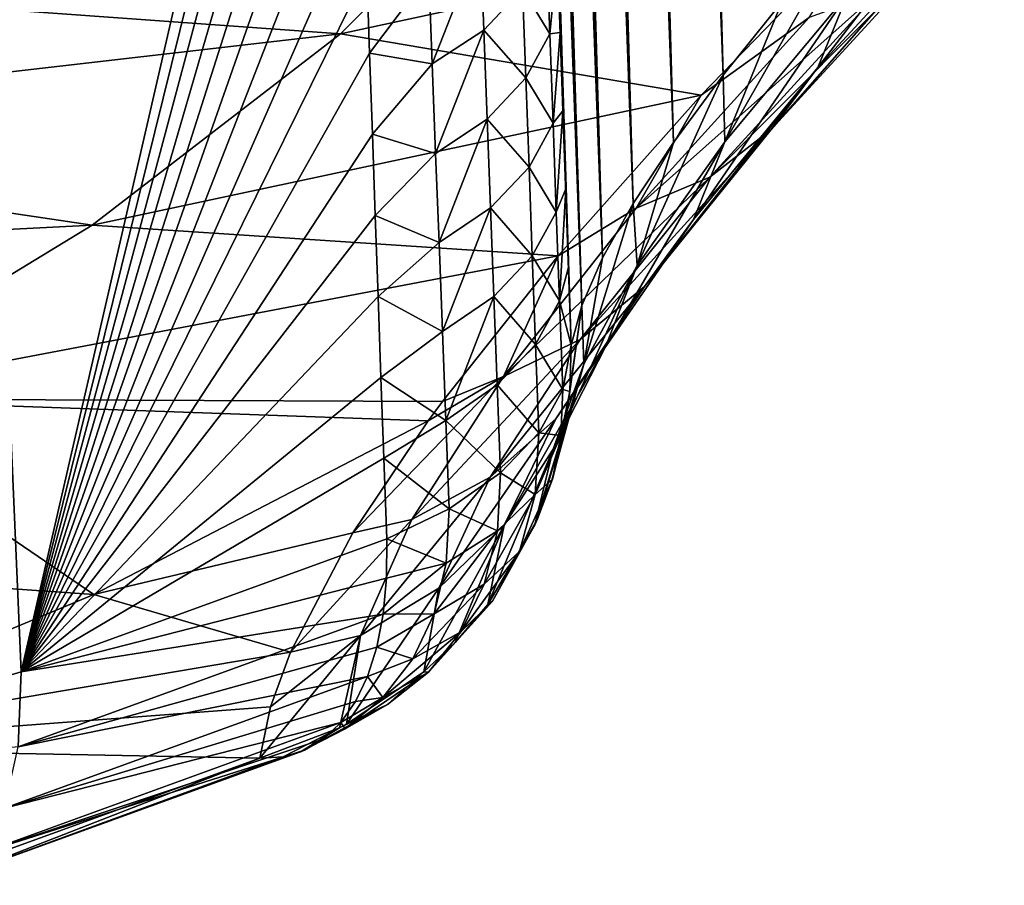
# Model space of a CAD drawing. Header units: metres. Extents: x -109 to 109, y -67 to 73.
# Tile 184 of 253: x 88.97 to 93.57, y -65.54 to -61.5. Entities that reach past the tile are written whole.
import ezdxf

# ---------------------------------------------------------------- set-up
doc = ezdxf.new("R2010")
doc.units = ezdxf.units.M
doc.layers.add('solid_508035_K244200000C76', color=7, linetype='CONTINUOUS')

msp = doc.modelspace()

# ---------------------------------------------------------------- linework, layer by layer
at = {"layer": 'solid_508035_K244200000C76'}
for points in [[(92.255585, -61.756973, 25.815182), (91.508003, -36.144642, 9.247589), (91.553116, -35.76825, 9.201227)], [(92.529488, -61.416389, 26.641348), (92.255585, -61.756973, 25.815182), (91.553116, -35.76825, 9.201227)], [(92.255585, -61.756973, 25.815182), (91.464165, -36.546612, 9.305453), (91.508003, -36.144642, 9.247589)], [(92.255585, -61.756973, 25.815182), (91.421753, -36.974255, 9.374869), (91.464165, -36.546612, 9.305453)], [(92.255585, -61.756973, 25.815182), (91.381035, -37.430439, 9.457887), (91.421753, -36.974255, 9.374869)], [(92.255585, -61.756973, 25.815182), (91.342163, -37.91531, 9.554598), (91.381035, -37.430439, 9.457887)], [(92.02359, -62.070736, 24.947256), (91.317444, -38.256424, 9.628078), (91.342163, -37.91531, 9.554598)], [(92.255585, -61.756973, 25.815182), (92.02359, -62.070736, 24.947256), (91.342163, -37.91531, 9.554598)], [(92.02359, -62.070736, 24.947256), (91.293694, -38.611275, 9.708338), (91.317444, -38.256424, 9.628078)], [(92.02359, -62.070736, 24.947256), (91.271019, -38.981022, 9.796253), (91.293694, -38.611275, 9.708338)], [(92.02359, -62.070736, 24.947256), (91.249535, -39.367004, 9.892821), (91.271019, -38.981022, 9.796253)], [(92.02359, -62.070736, 24.947256), (91.229233, -39.768341, 9.997363), (91.249535, -39.367004, 9.892821)], [(92.02359, -62.070736, 24.947256), (91.210236, -40.186462, 10.111009), (91.229233, -39.768341, 9.997363)], [(91.834892, -62.355949, 24.037275), (91.192665, -40.622807, 10.234875), (91.210236, -40.186462, 10.111009)], [(92.02359, -62.070736, 24.947256), (91.834892, -62.355949, 24.037275), (91.210236, -40.186462, 10.111009)], [(91.834892, -62.355949, 24.037275), (91.176498, -41.07637, 10.368158), (91.192665, -40.622807, 10.234875)], [(91.834892, -62.355949, 24.037275), (91.161896, -41.548893, 10.512303), (91.176498, -41.07637, 10.368158)], [(91.834892, -62.355949, 24.037275), (91.152054, -41.916855, 10.628469), (91.161896, -41.548893, 10.512303)], [(91.834892, -62.355949, 24.037275), (91.14312, -42.29554, 10.750765), (91.152054, -41.916855, 10.628469)], [(91.834892, -62.355949, 24.037275), (91.135147, -42.685577, 10.879749), (91.14312, -42.29554, 10.750765)], [(91.834892, -62.355949, 24.037275), (91.128235, -43.08807, 11.016379), (91.135147, -42.685577, 10.879749)], [(91.691101, -62.610622, 23.085026), (91.122437, -43.503769, 11.161302), (91.128235, -43.08807, 11.016379)], [(91.834892, -62.355949, 24.037275), (91.691101, -62.610622, 23.085026), (91.128235, -43.08807, 11.016379)], [(91.691101, -62.610622, 23.085026), (91.117676, -43.931511, 11.313478), (91.122437, -43.503769, 11.161302)], [(91.691101, -62.610622, 23.085026), (91.114037, -44.372154, 11.473707), (91.117676, -43.931511, 11.313478)], [(91.691101, -62.610622, 23.085026), (91.111603, -44.826984, 11.643178), (91.114037, -44.372154, 11.473707)], [(91.691101, -62.610622, 23.085026), (91.11058, -45.201717, 11.786007), (91.111603, -44.826984, 11.643178)], [(91.691101, -62.610622, 23.085026), (91.110306, -45.585091, 11.934311), (91.11058, -45.201717, 11.786007)], [(91.691101, -62.610622, 23.085026), (91.110802, -45.977501, 12.088486), (91.110306, -45.585091, 11.934311)], [(91.691101, -62.610622, 23.085026), (91.112144, -46.379723, 12.249299), (91.110802, -45.977501, 12.088486)], [(91.691101, -62.610622, 23.085026), (91.11438, -46.792542, 12.417523), (91.112144, -46.379723, 12.249299)], [(91.691101, -62.610622, 23.085026), (91.117531, -47.216385, 12.593565), (91.11438, -46.792542, 12.417523)], [(91.593979, -62.832409, 22.090134), (91.121498, -47.650024, 12.776159), (91.117531, -47.216385, 12.593565)], [(91.691101, -62.610622, 23.085026), (91.593979, -62.832409, 22.090134), (91.117531, -47.216385, 12.593565)], [(91.593979, -62.832409, 22.090134), (91.126335, -48.094025, 12.965931), (91.121498, -47.650024, 12.776159)], [(91.593979, -62.832409, 22.090134), (91.132103, -48.549278, 13.163852), (91.126335, -48.094025, 12.965931)], [(91.593979, -62.832409, 22.090134), (91.13887, -49.016685, 13.370894), (91.132103, -48.549278, 13.163852)], [(91.593979, -62.832409, 22.090134), (91.145279, -49.416191, 13.550964), (91.13887, -49.016685, 13.370894)], [(91.593979, -62.832409, 22.090134), (91.152351, -49.825207, 13.737437), (91.145279, -49.416191, 13.550964)], [(91.593979, -62.832409, 22.090134), (91.16008, -50.242935, 13.930132), (91.152351, -49.825207, 13.737437)], [(91.593979, -62.832409, 22.090134), (91.168465, -50.668461, 14.12897), (91.16008, -50.242935, 13.930132)], [(91.593979, -62.832409, 22.090134), (91.177505, -51.100861, 14.333876), (91.168465, -50.668461, 14.12897)], [(91.593979, -62.832409, 22.090134), (91.187202, -51.539219, 14.54477), (91.177505, -51.100861, 14.333876)], [(91.593979, -62.832409, 22.090134), (91.196022, -51.919559, 14.730397), (91.187202, -51.539219, 14.54477)], [(91.593979, -62.832409, 22.090134), (91.205315, -52.306232, 14.921088), (91.196022, -51.919559, 14.730397)], [(91.545441, -63.018581, 21.052198), (91.215073, -52.698524, 15.116538), (91.205315, -52.306232, 14.921088)], [(91.593979, -62.832409, 22.090134), (91.545441, -63.018581, 21.052198), (91.205315, -52.306232, 14.921088)], [(91.545441, -63.018581, 21.052198), (91.22525, -53.095299, 15.316323), (91.215073, -52.698524, 15.116538)], [(91.545441, -63.018581, 21.052198), (91.235832, -53.495419, 15.520017), (91.22525, -53.095299, 15.316323)], [(91.545441, -63.018581, 21.052198), (91.246773, -53.897747, 15.727194), (91.235832, -53.495419, 15.520017)], [(91.545441, -63.018581, 21.052198), (91.258034, -54.301144, 15.93743), (91.246773, -53.897747, 15.727194)], [(91.545441, -63.018581, 21.052198), (91.2696, -54.705322, 16.150621), (91.258034, -54.301144, 15.93743)], [(91.545441, -63.018581, 21.052198), (91.281494, -55.112278, 16.367529), (91.2696, -54.705322, 16.150621)], [(91.545441, -63.018581, 21.052198), (91.293701, -55.521717, 16.588032), (91.281494, -55.112278, 16.367529)], [(91.545441, -63.018581, 21.052198), (91.30619, -55.933121, 16.811932), (91.293701, -55.521717, 16.588032)], [(91.545441, -63.018581, 21.052198), (91.318939, -56.345974, 17.039022), (91.30619, -55.933121, 16.811932)], [(91.545441, -63.018581, 21.052198), (91.331924, -56.759758, 17.269104), (91.318939, -56.345974, 17.039022)], [(91.545441, -63.018581, 21.052198), (91.345116, -57.173962, 17.501972), (91.331924, -56.759758, 17.269104)], [(91.545441, -63.018581, 21.052198), (91.358513, -57.588715, 17.737701), (91.345116, -57.173962, 17.501972)], [(91.545441, -63.018581, 21.052198), (91.372116, -58.00502, 17.976715), (91.358513, -57.588715, 17.737701)], [(88.974266, -64.543686, 18.817848), (88.716827, -58.621601, 15.215517), (90.486168, -57.974361, 16.136503)], [(90.498375, -58.390148, 16.367289), (88.974266, -64.543686, 18.817848), (90.486168, -57.974361, 16.136503)], [(91.545441, -63.018581, 21.052198), (91.38591, -58.422512, 18.218838), (91.372116, -58.00502, 17.976715)], [(90.498375, -58.390148, 16.367289), (90.510811, -58.805969, 16.600792), (88.974266, -64.543686, 18.817848)], [(91.545441, -63.018581, 21.052198), (91.399879, -58.840775, 18.463873), (91.38591, -58.422512, 18.218838)], [(88.974266, -64.543686, 18.817848), (87.183487, -65.082428, 18.048439), (88.716827, -58.621601, 15.215517)], [(90.510811, -58.805969, 16.600792), (90.523567, -59.222771, 16.837612), (88.974266, -64.543686, 18.817848)], [(91.545441, -63.018581, 21.052198), (91.413986, -59.25938, 18.71162), (91.399879, -58.840775, 18.463873)], [(90.523567, -59.222771, 16.837612), (90.536606, -59.640415, 17.077694), (88.974266, -64.543686, 18.817848)], [(91.545441, -63.018581, 21.052198), (91.428223, -59.677906, 18.96188), (91.413986, -59.25938, 18.71162)], [(90.536606, -59.640415, 17.077694), (90.549911, -60.058464, 17.320803), (88.974266, -64.543686, 18.817848)], [(91.545441, -63.018581, 21.052198), (91.442558, -60.095932, 19.214451), (91.428223, -59.677906, 18.96188)], [(90.549911, -60.058464, 17.320803), (90.563431, -60.476501, 17.5667), (88.974266, -64.543686, 18.817848)], [(91.545441, -63.018581, 21.052198), (91.455185, -60.461273, 19.43734), (91.442558, -60.095932, 19.214451)], [(90.563431, -60.476501, 17.5667), (90.577156, -60.894093, 17.815138), (88.974266, -64.543686, 18.817848)], [(91.545441, -63.018581, 21.052198), (91.46788, -60.826607, 19.662178), (91.455185, -60.461273, 19.43734)], [(90.466095, -61.563213, 31.893425), (91.438049, -60.59761, 33.272446), (87.320969, -61.335514, 34.259258)], [(92.949402, -61.02824, 31.138475), (91.438049, -60.59761, 33.272446), (90.466095, -61.563213, 31.893425)], [(92.698677, -61.720913, 27.98097), (92.836311, -61.379402, 27.741255), (93.569611, -60.589321, 29.146442)], [(93.448219, -60.908489, 29.422905), (92.698677, -61.720913, 27.98097), (93.569611, -60.589321, 29.146442)], [(91.545441, -63.018581, 21.052198), (91.480644, -61.19194, 19.888968), (91.46788, -60.826607, 19.662178)], [(90.577156, -60.894093, 17.815138), (90.589813, -61.274239, 18.043745), (88.974266, -64.543686, 18.817848)], [(92.480522, -62.009979, 28.229738), (92.698677, -61.720913, 27.98097), (93.448219, -60.908489, 29.422905)], [(93.248726, -61.172375, 29.712049), (92.480522, -62.009979, 28.229738), (93.448219, -60.908489, 29.422905)], [(92.1521, -61.849819, 29.860586), (92.949402, -61.02824, 31.138475), (90.466095, -61.563213, 31.893425)], [(92.65728, -61.486649, 30.272629), (92.949402, -61.02824, 31.138475), (92.1521, -61.849819, 29.860586)], [(92.263657, -62.067879, 26.211496), (92.529488, -61.416389, 26.641348), (92.844086, -61.050426, 27.425951)], [(92.836311, -61.379402, 27.741255), (92.263657, -62.067879, 26.211496), (92.844086, -61.050426, 27.425951)], [(91.121162, -61.128319, 18.579817), (90.895325, -61.70396, 18.586525), (90.879234, -61.284634, 18.328592)], [(91.121162, -61.128319, 18.579817), (91.136871, -61.545689, 18.836884), (90.895325, -61.70396, 18.586525)], [(91.121162, -61.128319, 18.579817), (91.317146, -61.352734, 19.11344), (91.136871, -61.545689, 18.836884)], [(91.430077, -61.145012, 19.414087), (91.445107, -61.563427, 19.674603), (91.317146, -61.352734, 19.11344)], [(91.430077, -61.145012, 19.414087), (91.480644, -61.19194, 19.888968), (91.445107, -61.563427, 19.674603)], [(91.445107, -61.563427, 19.674603), (91.480644, -61.19194, 19.888968), (91.493484, -61.55727, 20.117708)], [(91.545441, -63.018581, 21.052198), (91.493484, -61.55727, 20.117708), (91.480644, -61.19194, 19.888968)], [(92.192375, -62.232655, 28.475548), (92.480522, -62.009979, 28.229738), (93.248726, -61.172375, 29.712049)], [(92.980774, -61.368244, 29.999922), (92.192375, -62.232655, 28.475548), (93.248726, -61.172375, 29.712049)], [(90.589813, -61.274239, 18.043745), (90.602631, -61.653744, 18.274315), (88.974266, -64.543686, 18.817848)], [(90.879234, -61.284634, 18.328592), (90.602631, -61.653744, 18.274315), (90.589813, -61.274239, 18.043745)], [(90.879234, -61.284634, 18.328592), (90.895325, -61.70396, 18.586525), (90.602631, -61.653744, 18.274315)], [(90.466095, -61.563213, 31.893425), (87.320969, -61.335514, 34.259258), (86.421562, -62.028461, 33.26963)], [(91.136871, -61.545689, 18.836884), (91.317146, -61.352734, 19.11344), (91.332497, -61.769913, 19.373129)], [(91.445107, -61.563427, 19.674603), (91.332497, -61.769913, 19.373129), (91.317146, -61.352734, 19.11344)], [(91.848145, -62.378189, 28.706541), (92.192375, -62.232655, 28.475548), (92.980774, -61.368244, 29.999922)], [(92.65728, -61.486649, 30.272629), (91.848145, -62.378189, 28.706541), (92.980774, -61.368244, 29.999922)], [(92.117096, -62.430252, 26.412092), (92.263657, -62.067879, 26.211496), (92.836311, -61.379402, 27.741255)], [(92.698677, -61.720913, 27.98097), (92.117096, -62.430252, 26.412092), (92.836311, -61.379402, 27.741255)], [(92.263657, -62.067879, 26.211496), (92.255585, -61.756973, 25.815182), (92.529488, -61.416389, 26.641348)], [(92.65728, -61.486649, 30.272629), (92.1521, -61.849819, 29.860586), (91.848145, -62.378189, 28.706541)], [(89.305267, -62.457565, 30.616158), (90.466095, -61.563213, 31.893425), (86.421562, -62.028461, 33.26963)], [(92.1521, -61.849819, 29.860586), (90.466095, -61.563213, 31.893425), (89.305267, -62.457565, 30.616158)], [(91.136871, -61.545689, 18.836884), (90.911316, -62.122108, 18.846361), (90.895325, -61.70396, 18.586525)], [(91.136871, -61.545689, 18.836884), (91.152512, -61.961899, 19.095818), (90.911316, -62.122108, 18.846361)], [(91.136871, -61.545689, 18.836884), (91.332497, -61.769913, 19.373129), (91.152512, -61.961899, 19.095818)], [(91.445107, -61.563427, 19.674603), (91.460144, -61.980682, 19.936983), (91.332497, -61.769913, 19.373129)], [(91.445107, -61.563427, 19.674603), (91.493484, -61.55727, 20.117708), (91.460144, -61.980682, 19.936983)], [(91.460144, -61.980682, 19.936983), (91.493484, -61.55727, 20.117708), (91.506386, -61.9226, 20.348402)], [(91.545441, -63.018581, 21.052198), (91.506386, -61.9226, 20.348402), (91.493484, -61.55727, 20.117708)], [(90.602631, -61.653744, 18.274315), (90.615616, -62.032925, 18.507057), (88.974266, -64.543686, 18.817848)], [(90.895325, -61.70396, 18.586525), (90.615616, -62.032925, 18.507057), (90.602631, -61.653744, 18.274315)], [(90.895325, -61.70396, 18.586525), (90.911316, -62.122108, 18.846361), (90.615616, -62.032925, 18.507057)], [(91.887749, -62.74329, 26.618118), (92.117096, -62.430252, 26.412092), (92.698677, -61.720913, 27.98097)], [(92.480522, -62.009979, 28.229738), (91.887749, -62.74329, 26.618118), (92.698677, -61.720913, 27.98097)], [(91.854164, -62.645504, 24.583746), (92.02359, -62.070736, 24.947256), (92.255585, -61.756973, 25.815182)], [(92.263657, -62.067879, 26.211496), (91.854164, -62.645504, 24.583746), (92.255585, -61.756973, 25.815182)], [(91.152512, -61.961899, 19.095818), (91.332497, -61.769913, 19.373129), (91.347801, -62.18594, 19.634674)], [(91.460144, -61.980682, 19.936983), (91.347801, -62.18594, 19.634674), (91.332497, -61.769913, 19.373129)], [(91.483521, -62.601021, 28.477291), (92.1521, -61.849819, 29.860586), (89.305267, -62.457565, 30.616158)], [(91.848145, -62.378189, 28.706541), (92.1521, -61.849819, 29.860586), (91.483521, -62.601021, 28.477291)], [(91.460144, -61.980682, 19.936983), (91.506386, -61.9226, 20.348402), (91.475174, -62.396778, 20.201218)], [(91.475174, -62.396778, 20.201218), (91.506386, -61.9226, 20.348402), (91.519348, -62.28793, 20.581049)], [(91.545441, -63.018581, 21.052198), (91.519348, -62.28793, 20.581049), (91.506386, -61.9226, 20.348402)], [(91.152512, -61.961899, 19.095818), (90.927185, -62.539074, 19.108091), (90.911316, -62.122108, 18.846361)], [(91.152512, -61.961899, 19.095818), (91.16806, -62.376953, 19.356613), (90.927185, -62.539074, 19.108091)], [(91.152512, -61.961899, 19.095818), (91.347801, -62.18594, 19.634674), (91.16806, -62.376953, 19.356613)], [(91.460144, -61.980682, 19.936983), (91.475174, -62.396778, 20.201218), (91.347801, -62.18594, 19.634674)], [(89.305267, -62.457565, 30.616158), (86.421562, -62.028461, 33.26963), (85.387978, -62.65683, 32.372223)], [(90.615616, -62.032925, 18.507057), (90.628769, -62.411762, 18.741974), (88.974266, -64.543686, 18.817848)], [(90.911316, -62.122108, 18.846361), (90.628769, -62.411762, 18.741974), (90.615616, -62.032925, 18.507057)], [(91.586693, -62.991886, 26.81962), (91.887749, -62.74329, 26.618118), (92.480522, -62.009979, 28.229738)], [(92.192375, -62.232655, 28.475548), (91.586693, -62.991886, 26.81962), (92.480522, -62.009979, 28.229738)], [(91.705902, -63.026585, 24.744461), (91.854164, -62.645504, 24.583746), (92.263657, -62.067879, 26.211496)], [(92.117096, -62.430252, 26.412092), (91.705902, -63.026585, 24.744461), (92.263657, -62.067879, 26.211496)], [(91.854164, -62.645504, 24.583746), (91.834892, -62.355949, 24.037275), (92.02359, -62.070736, 24.947256)], [(90.911316, -62.122108, 18.846361), (90.927185, -62.539074, 19.108091), (90.628769, -62.411762, 18.741974)], [(91.16806, -62.376953, 19.356613), (91.347801, -62.18594, 19.634674), (91.36306, -62.600803, 19.898067)], [(91.475174, -62.396778, 20.201218), (91.36306, -62.600803, 19.898067), (91.347801, -62.18594, 19.634674)], [(91.228462, -63.164036, 27.006882), (91.586693, -62.991886, 26.81962), (92.192375, -62.232655, 28.475548)], [(91.848145, -62.378189, 28.706541), (91.228462, -63.164036, 27.006882), (92.192375, -62.232655, 28.475548)], [(91.475174, -62.396778, 20.201218), (91.519348, -62.28793, 20.581049), (91.490189, -62.81171, 20.467299)], [(91.490189, -62.81171, 20.467299), (91.519348, -62.28793, 20.581049), (91.532364, -62.653255, 20.815647)], [(91.545441, -63.018581, 21.052198), (91.532364, -62.653255, 20.815647), (91.519348, -62.28793, 20.581049)], [(91.604736, -63.106289, 22.884401), (91.691101, -62.610622, 23.085026), (91.834892, -62.355949, 24.037275)], [(91.854164, -62.645504, 24.583746), (91.604736, -63.106289, 22.884401), (91.834892, -62.355949, 24.037275)], [(91.16806, -62.376953, 19.356613), (90.94294, -62.954849, 19.371706), (90.927185, -62.539074, 19.108091)], [(91.16806, -62.376953, 19.356613), (91.183525, -62.790844, 19.619257), (90.94294, -62.954849, 19.371706)], [(91.16806, -62.376953, 19.356613), (91.36306, -62.600803, 19.898067), (91.183525, -62.790844, 19.619257)], [(91.848145, -62.378189, 28.706541), (91.483521, -62.601021, 28.477291), (91.228462, -63.164036, 27.006882)], [(91.475174, -62.396778, 20.201218), (91.490189, -62.81171, 20.467299), (91.36306, -62.600803, 19.898067)], [(87.971283, -63.26857, 29.45792), (89.305267, -62.457565, 30.616158), (85.387978, -62.65683, 32.372223)], [(91.483521, -62.601021, 28.477291), (89.305267, -62.457565, 30.616158), (87.971283, -63.26857, 29.45792)], [(90.628769, -62.411762, 18.741974), (90.64209, -62.790253, 18.979074), (88.974266, -64.543686, 18.817848)], [(90.927185, -62.539074, 19.108091), (90.64209, -62.790253, 18.979074), (90.628769, -62.411762, 18.741974)], [(91.472794, -63.361691, 24.906948), (91.705902, -63.026585, 24.744461), (92.117096, -62.430252, 26.412092)], [(91.887749, -62.74329, 26.618118), (91.472794, -63.361691, 24.906948), (92.117096, -62.430252, 26.412092)], [(90.927185, -62.539074, 19.108091), (90.94294, -62.954849, 19.371706), (90.64209, -62.790253, 18.979074)], [(90.942833, -63.280586, 26.991951), (91.483521, -62.601021, 28.477291), (87.971283, -63.26857, 29.45792)], [(91.228462, -63.164036, 27.006882), (91.483521, -62.601021, 28.477291), (90.942833, -63.280586, 26.991951)], [(91.183525, -62.790844, 19.619257), (91.36306, -62.600803, 19.898067), (91.378258, -63.014507, 20.163298)], [(91.490189, -62.81171, 20.467299), (91.378258, -63.014507, 20.163298), (91.36306, -62.600803, 19.898067)], [(91.604736, -63.106289, 22.884401), (91.593979, -62.832409, 22.090134), (91.691101, -62.610622, 23.085026)], [(91.461494, -63.503464, 23.005926), (91.604736, -63.106289, 22.884401), (91.854164, -62.645504, 24.583746)], [(91.705902, -63.026585, 24.744461), (91.461494, -63.503464, 23.005926), (91.854164, -62.645504, 24.583746)], [(91.490189, -62.81171, 20.467299), (91.532364, -62.653255, 20.815647), (91.545441, -63.018581, 21.052198)], [(91.166084, -63.634647, 25.063351), (91.472794, -63.361691, 24.906948), (91.887749, -62.74329, 26.618118)], [(91.586693, -62.991886, 26.81962), (91.166084, -63.634647, 25.063351), (91.887749, -62.74329, 26.618118)], [(90.64209, -62.790253, 18.979074), (90.655586, -63.168385, 19.218361), (88.974266, -64.543686, 18.817848)], [(90.94294, -62.954849, 19.371706), (90.655586, -63.168385, 19.218361), (90.64209, -62.790253, 18.979074)], [(91.183525, -62.790844, 19.619257), (90.958557, -63.369434, 19.637192), (90.94294, -62.954849, 19.371706)], [(91.183525, -62.790844, 19.619257), (91.198898, -63.203568, 19.883741), (90.958557, -63.369434, 19.637192)], [(91.183525, -62.790844, 19.619257), (91.378258, -63.014507, 20.163298), (91.198898, -63.203568, 19.883741)], [(91.490189, -62.81171, 20.467299), (91.505188, -63.225471, 20.735214), (91.378258, -63.014507, 20.163298)], [(91.490189, -62.81171, 20.467299), (91.545441, -63.018581, 21.052198), (91.505188, -63.225471, 20.735214)], [(91.538635, -63.233807, 21.095026), (91.593979, -62.832409, 22.090134), (91.507744, -63.447369, 21.138008)], [(91.604736, -63.106289, 22.884401), (91.507744, -63.447369, 21.138008), (91.593979, -62.832409, 22.090134)], [(91.538635, -63.233807, 21.095026), (91.545441, -63.018581, 21.052198), (91.593979, -62.832409, 22.090134)], [(90.94294, -62.954849, 19.371706), (90.958557, -63.369434, 19.637192), (90.655586, -63.168385, 19.218361)], [(90.800591, -63.832279, 25.206137), (91.166084, -63.634647, 25.063351), (91.586693, -62.991886, 26.81962)], [(91.228462, -63.164036, 27.006882), (90.800591, -63.832279, 25.206137), (91.586693, -62.991886, 26.81962)], [(91.198898, -63.203568, 19.883741), (91.378258, -63.014507, 20.163298), (91.393402, -63.427044, 20.430359)], [(91.23156, -63.858242, 23.1255), (91.461494, -63.503464, 23.005926), (91.705902, -63.026585, 24.744461)], [(91.472794, -63.361691, 24.906948), (91.23156, -63.858242, 23.1255), (91.705902, -63.026585, 24.744461)], [(91.505188, -63.225471, 20.735214), (91.393402, -63.427044, 20.430359), (91.378258, -63.014507, 20.163298)], [(91.538635, -63.233807, 21.095026), (91.505188, -63.225471, 20.735214), (91.545441, -63.018581, 21.052198)], [(91.604736, -63.106289, 22.884401), (91.375412, -63.857777, 21.222223), (91.387688, -63.829979, 21.216452)], [(91.461494, -63.503464, 23.005926), (91.375412, -63.857777, 21.222223), (91.604736, -63.106289, 22.884401)], [(91.604736, -63.106289, 22.884401), (91.387688, -63.829979, 21.216452), (91.453346, -63.655479, 21.180439)], [(91.604736, -63.106289, 22.884401), (91.453346, -63.655479, 21.180439), (91.507744, -63.447369, 21.138008)], [(90.655586, -63.168385, 19.218361), (90.669243, -63.546146, 19.459841), (88.974266, -64.543686, 18.817848)], [(91.228462, -63.164036, 27.006882), (90.876038, -63.371693, 26.771498), (90.52494, -63.89526, 25.378296)], [(91.228462, -63.164036, 27.006882), (90.52494, -63.89526, 25.378296), (90.800591, -63.832279, 25.206137)], [(90.958557, -63.369434, 19.637192), (90.669243, -63.546146, 19.459841), (90.655586, -63.168385, 19.218361)], [(91.228462, -63.164036, 27.006882), (90.942833, -63.280586, 26.991951), (90.876038, -63.371693, 26.771498)], [(91.198898, -63.203568, 19.883741), (91.214165, -63.615116, 20.150057), (90.958557, -63.369434, 19.637192)], [(91.198898, -63.203568, 19.883741), (91.393402, -63.427044, 20.430359), (91.214165, -63.615116, 20.150057)], [(91.497238, -63.440575, 20.884632), (91.393402, -63.427044, 20.430359), (91.505188, -63.225471, 20.735214)], [(91.538635, -63.233807, 21.095026), (91.497238, -63.440575, 20.884632), (91.505188, -63.225471, 20.735214)], [(91.538635, -63.233807, 21.095026), (91.507744, -63.447369, 21.138008), (91.497238, -63.440575, 20.884632)], [(89.313873, -64.183144, 25.600416), (87.971283, -63.26857, 29.45792), (86.482162, -63.985268, 28.434372)], [(90.876038, -63.371693, 26.771498), (90.942833, -63.280586, 26.991951), (87.971283, -63.26857, 29.45792)], [(89.313873, -64.183144, 25.600416), (90.876038, -63.371693, 26.771498), (87.971283, -63.26857, 29.45792)], [(90.52494, -63.89526, 25.378296), (90.876038, -63.371693, 26.771498), (89.313873, -64.183144, 25.600416)], [(90.958557, -63.369434, 19.637192), (90.974037, -63.782822, 19.904545), (90.669243, -63.546146, 19.459841)], [(90.926033, -64.153511, 23.237335), (91.23156, -63.858242, 23.1255), (91.472794, -63.361691, 24.906948)], [(91.166084, -63.634647, 25.063351), (90.926033, -64.153511, 23.237335), (91.472794, -63.361691, 24.906948)], [(91.214165, -63.615116, 20.150057), (90.974037, -63.782822, 19.904545), (90.958557, -63.369434, 19.637192)], [(91.376083, -63.716221, 20.635471), (91.214165, -63.615116, 20.150057), (91.393402, -63.427044, 20.430359)], [(91.376083, -63.716221, 20.635471), (91.393402, -63.427044, 20.430359), (91.497238, -63.440575, 20.884632)], [(91.376083, -63.716221, 20.635471), (91.497238, -63.440575, 20.884632), (91.457848, -63.643322, 21.045879)], [(91.507744, -63.447369, 21.138008), (91.453346, -63.655479, 21.180439), (91.457848, -63.643322, 21.045879)], [(91.507744, -63.447369, 21.138008), (91.457848, -63.643322, 21.045879), (91.497238, -63.440575, 20.884632)], [(91.461494, -63.503464, 23.005926), (91.154816, -64.229561, 21.300659), (91.375412, -63.857777, 21.222223)], [(91.23156, -63.858242, 23.1255), (91.154816, -64.229561, 21.300659), (91.461494, -63.503464, 23.005926)], [(90.669243, -63.546146, 19.459841), (90.683067, -63.923531, 19.703518), (88.974266, -64.543686, 18.817848)], [(90.974037, -63.782822, 19.904545), (90.683067, -63.923531, 19.703518), (90.669243, -63.546146, 19.459841)], [(90.559662, -64.375008, 23.336054), (90.926033, -64.153511, 23.237335), (91.166084, -63.634647, 25.063351)], [(90.800591, -63.832279, 25.206137), (90.559662, -64.375008, 23.336054), (91.166084, -63.634647, 25.063351)], [(91.199867, -63.884857, 20.3402), (90.974037, -63.782822, 19.904545), (91.214165, -63.615116, 20.150057)], [(91.199867, -63.884857, 20.3402), (91.214165, -63.615116, 20.150057), (91.376083, -63.716221, 20.635471)], [(91.303467, -63.981457, 20.859909), (91.457848, -63.643322, 21.045879), (91.387688, -63.829979, 21.216452)], [(91.303467, -63.981457, 20.859909), (91.376083, -63.716221, 20.635471), (91.457848, -63.643322, 21.045879)], [(91.453346, -63.655479, 21.180439), (91.387688, -63.829979, 21.216452), (91.457848, -63.643322, 21.045879)], [(91.137589, -64.134399, 20.547491), (91.376083, -63.716221, 20.635471), (91.303467, -63.981457, 20.859909)], [(91.137589, -64.134399, 20.547491), (91.199867, -63.884857, 20.3402), (91.376083, -63.716221, 20.635471)], [(90.961098, -64.036949, 20.083344), (90.683067, -63.923531, 19.703518), (90.974037, -63.782822, 19.904545)], [(90.961098, -64.036949, 20.083344), (90.974037, -63.782822, 19.904545), (91.199867, -63.884857, 20.3402)], [(90.800591, -63.832279, 25.206137), (90.52494, -63.89526, 25.378296), (90.232445, -64.451973, 23.573286)], [(90.800591, -63.832279, 25.206137), (90.232445, -64.451973, 23.573286), (90.559662, -64.375008, 23.336054)], [(91.375412, -63.857777, 21.222223), (91.303467, -63.981457, 20.859909), (91.387688, -63.829979, 21.216452)], [(91.23156, -63.858242, 23.1255), (90.856606, -64.544769, 21.369528), (91.002945, -64.407463, 21.339184)], [(90.926033, -64.153511, 23.237335), (90.856606, -64.544769, 21.369528), (91.23156, -63.858242, 23.1255)], [(91.23156, -63.858242, 23.1255), (91.002945, -64.407463, 21.339184), (91.154816, -64.229561, 21.300659)], [(91.375412, -63.857777, 21.222223), (91.154816, -64.229561, 21.300659), (91.177849, -64.214317, 21.096533)], [(91.375412, -63.857777, 21.222223), (91.177849, -64.214317, 21.096533), (91.303467, -63.981457, 20.859909)], [(90.680939, -64.105972, 19.832577), (88.974266, -64.543686, 18.817848), (90.683067, -63.923531, 19.703518)], [(90.232445, -64.451973, 23.573286), (90.52494, -63.89526, 25.378296), (89.313873, -64.183144, 25.600416)], [(90.961098, -64.036949, 20.083344), (90.680939, -64.105972, 19.832577), (90.683067, -63.923531, 19.703518)], [(90.903999, -64.272652, 20.278032), (91.199867, -63.884857, 20.3402), (91.137589, -64.134399, 20.547491)], [(90.903999, -64.272652, 20.278032), (90.961098, -64.036949, 20.083344), (91.199867, -63.884857, 20.3402)], [(87.594604, -64.89901, 24.578049), (89.313873, -64.183144, 25.600416), (86.482162, -63.985268, 28.434372)], [(91.029037, -64.356865, 20.76622), (91.303467, -63.981457, 20.859909), (91.177849, -64.214317, 21.096533)], [(91.029037, -64.356865, 20.76622), (91.137589, -64.134399, 20.547491), (91.303467, -63.981457, 20.859909)], [(90.961098, -64.036949, 20.083344), (90.665581, -64.274994, 19.97806), (90.680939, -64.105972, 19.832577)], [(90.903999, -64.272652, 20.278032), (90.665581, -64.274994, 19.97806), (90.961098, -64.036949, 20.083344)], [(90.680939, -64.105972, 19.832577), (90.665581, -64.274994, 19.97806), (88.974266, -64.543686, 18.817848)], [(90.926033, -64.153511, 23.237335), (90.495163, -64.7882, 21.425562), (90.856606, -64.544769, 21.369528)], [(90.559662, -64.375008, 23.336054), (90.495163, -64.7882, 21.425562), (90.926033, -64.153511, 23.237335)], [(90.804237, -64.483727, 20.48349), (91.137589, -64.134399, 20.547491), (91.029037, -64.356865, 20.76622)], [(90.804237, -64.483727, 20.48349), (90.903999, -64.272652, 20.278032), (91.137589, -64.134399, 20.547491)], [(90.232445, -64.451973, 23.573286), (89.313873, -64.183144, 25.600416), (87.594604, -64.89901, 24.578049)], [(90.87722, -64.546143, 20.990368), (91.177849, -64.214317, 21.096533), (91.002945, -64.407463, 21.339184)], [(90.87722, -64.546143, 20.990368), (91.029037, -64.356865, 20.76622), (91.177849, -64.214317, 21.096533)], [(91.154816, -64.229561, 21.300659), (91.002945, -64.407463, 21.339184), (91.177849, -64.214317, 21.096533)], [(90.665581, -64.274994, 19.97806), (88.959686, -64.894249, 19.094139), (88.974266, -64.543686, 18.817848)], [(90.665581, -64.274994, 19.97806), (90.636223, -64.428879, 20.137682), (88.959686, -64.894249, 19.094139)], [(90.903999, -64.272652, 20.278032), (90.636223, -64.428879, 20.137682), (90.665581, -64.274994, 19.97806)], [(90.804237, -64.483727, 20.48349), (90.636223, -64.428879, 20.137682), (90.903999, -64.272652, 20.278032)], [(90.559662, -64.375008, 23.336054), (90.139595, -64.708405, 22.566547), (90.090057, -64.947533, 21.465828)], [(90.559662, -64.375008, 23.336054), (90.090057, -64.947533, 21.465828), (90.4617, -64.805367, 21.42967)], [(90.559662, -64.375008, 23.336054), (90.232445, -64.451973, 23.573286), (90.139595, -64.708405, 22.566547)], [(90.559662, -64.375008, 23.336054), (90.4617, -64.805367, 21.42967), (90.495163, -64.7882, 21.425562)], [(90.664444, -64.664635, 20.694323), (91.029037, -64.356865, 20.76622), (90.87722, -64.546143, 20.990368)], [(90.664444, -64.664635, 20.694323), (90.804237, -64.483727, 20.48349), (91.029037, -64.356865, 20.76622)], [(90.636223, -64.428879, 20.137682), (90.593224, -64.565651, 20.309431), (88.959686, -64.894249, 19.094139)], [(90.804237, -64.483727, 20.48349), (90.593224, -64.565651, 20.309431), (90.636223, -64.428879, 20.137682)], [(90.856606, -64.544769, 21.369528), (90.87722, -64.546143, 20.990368), (91.002945, -64.407463, 21.339184)], [(90.139595, -64.708405, 22.566547), (90.232445, -64.451973, 23.573286), (87.594604, -64.89901, 24.578049)], [(90.664444, -64.664635, 20.694323), (90.593224, -64.565651, 20.309431), (90.804237, -64.483727, 20.48349)], [(88.959686, -64.894249, 19.094139), (87.183487, -65.082428, 18.048439), (88.974266, -64.543686, 18.817848)], [(90.593224, -64.565651, 20.309431), (88.896027, -65.181648, 19.429983), (88.959686, -64.894249, 19.094139)], [(90.593224, -64.565651, 20.309431), (90.537125, -64.68354, 20.491087), (88.896027, -65.181648, 19.429983)], [(90.488297, -64.810608, 20.904984), (90.87722, -64.546143, 20.990368), (90.686302, -64.697021, 21.213762)], [(90.488297, -64.810608, 20.904984), (90.664444, -64.664635, 20.694323), (90.87722, -64.546143, 20.990368)], [(90.856606, -64.544769, 21.369528), (90.495163, -64.7882, 21.425562), (90.686302, -64.697021, 21.213762)], [(90.664444, -64.664635, 20.694323), (90.537125, -64.68354, 20.491087), (90.593224, -64.565651, 20.309431)], [(90.856606, -64.544769, 21.369528), (90.686302, -64.697021, 21.213762), (90.87722, -64.546143, 20.990368)], [(90.664444, -64.664635, 20.694323), (90.468643, -64.781082, 20.680378), (90.537125, -64.68354, 20.491087)], [(90.488297, -64.810608, 20.904984), (90.468643, -64.781082, 20.680378), (90.664444, -64.664635, 20.694323)], [(90.090057, -64.947533, 21.465828), (90.139595, -64.708405, 22.566547), (87.594604, -64.89901, 24.578049)], [(90.537125, -64.68354, 20.491087), (90.468643, -64.781082, 20.680378), (88.896027, -65.181648, 19.429983)], [(90.4617, -64.805367, 21.42967), (90.279854, -64.918045, 21.109833), (90.686302, -64.697021, 21.213762)], [(90.488297, -64.810608, 20.904984), (90.686302, -64.697021, 21.213762), (90.279854, -64.918045, 21.109833)], [(90.495163, -64.7882, 21.425562), (90.4617, -64.805367, 21.42967), (90.686302, -64.697021, 21.213762)], [(90.468643, -64.781082, 20.680378), (88.786461, -65.391563, 19.808632), (88.896027, -65.181648, 19.429983)], [(90.468643, -64.781082, 20.680378), (90.388641, -64.857048, 20.874926), (88.786461, -65.391563, 19.808632)], [(90.488297, -64.810608, 20.904984), (90.388641, -64.857048, 20.874926), (90.468643, -64.781082, 20.680378)], [(90.4617, -64.805367, 21.42967), (90.090057, -64.947533, 21.465828), (90.198128, -64.940804, 21.270166)], [(90.4617, -64.805367, 21.42967), (90.198128, -64.940804, 21.270166), (90.279854, -64.918045, 21.109833)], [(90.488297, -64.810608, 20.904984), (90.279854, -64.918045, 21.109833), (90.388641, -64.857048, 20.874926)], [(90.388641, -64.857048, 20.874926), (90.298088, -64.910515, 21.072344), (88.786461, -65.391563, 19.808632)], [(90.388641, -64.857048, 20.874926), (90.279854, -64.918045, 21.109833), (90.298088, -64.910515, 21.072344)], [(88.453484, -65.541443, 20.61764), (90.090057, -64.947533, 21.465828), (87.594604, -64.89901, 24.578049)], [(90.298088, -64.910515, 21.072344), (88.636459, -65.513519, 20.211208), (88.786461, -65.391563, 19.808632)], [(90.298088, -64.910515, 21.072344), (90.279854, -64.918045, 21.109833), (88.636459, -65.513519, 20.211208)], [(90.279854, -64.918045, 21.109833), (90.198128, -64.940804, 21.270166), (88.636459, -65.513519, 20.211208)], [(90.198128, -64.940804, 21.270166), (90.090057, -64.947533, 21.465828), (88.636459, -65.513519, 20.211208)], [(88.636459, -65.513519, 20.211208), (90.090057, -64.947533, 21.465828), (88.453484, -65.541443, 20.61764)]]:
    msp.add_3dface(points, dxfattribs=at)

doc.saveas('drawing.dxf')
